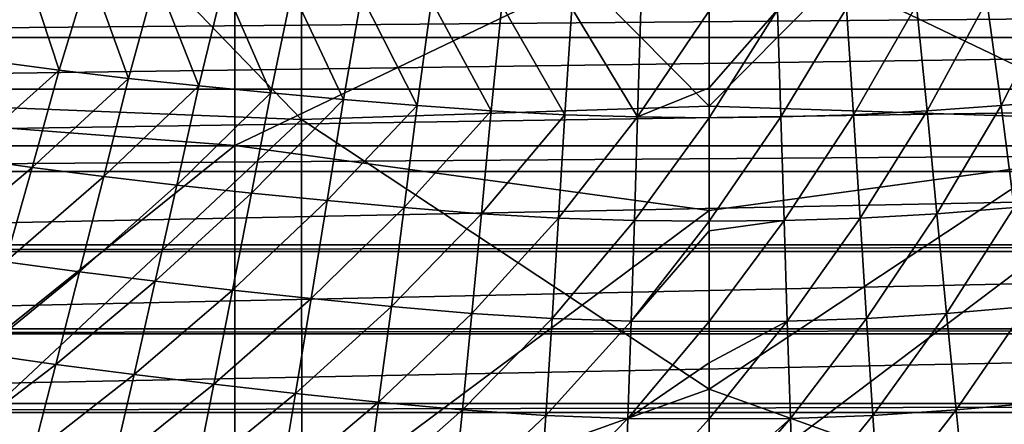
# Model space of a CAD drawing. Header units: metres. Extents: x -104 to 104, y -68 to 90.
# Tile 93 of 256: x -5.36 to 2.29, y -59.97 to -56.83. Entities that reach past the tile are written whole.
import ezdxf

# ---------------------------------------------------------------- set-up
doc = ezdxf.new("R2010")
doc.units = ezdxf.units.M
doc.layers.add('solid_FIT-BATH-153_SW0002', color=7, linetype='CONTINUOUS')

msp = doc.modelspace()

# ---------------------------------------------------------------- linework, layer by layer
at = {"layer": 'solid_FIT-BATH-153_SW0002'}
for points in [[(-7.374184, -54.216324, 13.411128), (-7.374184, -57.522076, 13.126828), (-3.685249, -54.484783, 13.409761)], [(-3.167725, -54.302979, 10.416376), (-0.000001, -54.211021, 10.430252), (-0.000001, -57.497681, 10.149271)], [(-0.000001, -57.497681, 10.149271), (-0.000001, -54.211021, 10.430252), (3.167717, -54.302952, 10.416378)], [(-3.167725, -54.302979, 10.416376), (-3.166559, -57.601345, 10.133073), (-6.341945, -54.314671, 10.398998)], [(-3.167725, -54.302979, 10.416376), (-0.000001, -57.497681, 10.149271), (-3.166559, -57.601345, 10.133073)], [(-0.000001, -57.497681, 10.149271), (3.167717, -54.302952, 10.416378), (3.166552, -57.601326, 10.133075)], [(-3.166559, -57.601345, 10.133073), (-6.339929, -57.475014, 10.126211), (-6.341945, -54.314671, 10.398998)], [(-7.374184, -57.522076, 13.126828), (-3.685249, -57.803608, 13.124873), (-3.685249, -54.484783, 13.409761)], [(-3.685249, -54.484783, 13.409761), (-3.685249, -57.803608, 13.124873), (0.000001, -56.0396, 13.287694)], [(3.685249, -57.806702, 13.124597), (3.685249, -54.487736, 13.409517), (0.000001, -56.0396, 13.287694)], [(-3.685249, -57.803608, 13.124873), (0.000001, -58.307522, 13.088823), (0.000001, -56.0396, 13.287694)], [(3.685249, -57.806702, 13.124597), (0.000001, -56.0396, 13.287694), (0.000001, -58.307522, 13.088823)], [(-5.579616, -57.149967, -5.193737), (-5.827973, -56.315777, -5.470428), (-5.324772, -56.384117, -5.512887)], [(-5.049915, -57.219547, -5.234341), (-5.579616, -57.149967, -5.193737), (-5.324772, -56.384117, -5.512887)], [(-5.049915, -57.219547, -5.234341), (-5.324772, -56.384117, -5.512887), (-4.81497, -56.445377, -5.549443)], [(-4.511667, -57.283024, -5.26973), (-5.049915, -57.219547, -5.234341), (-4.81497, -56.445377, -5.549443)], [(-4.511667, -57.283024, -5.26973), (-4.81497, -56.445377, -5.549443), (-4.298133, -56.500702, -5.58052)], [(-3.964185, -57.341518, -5.300437), (-4.511667, -57.283024, -5.26973), (-4.298133, -56.500702, -5.58052)], [(-3.964185, -57.341518, -5.300437), (-4.298133, -56.500702, -5.58052), (-3.773708, -56.551071, -5.606584)], [(-3.407234, -57.39608, -5.326946), (-3.964185, -57.341518, -5.300437), (-3.773708, -56.551071, -5.606584)], [(-3.407234, -57.39608, -5.326946), (-3.773708, -56.551071, -5.606584), (-3.241533, -56.597466, -5.628098)], [(-2.841447, -57.44722, -5.349596), (-3.407234, -57.39608, -5.326946), (-3.241533, -56.597466, -5.628098)], [(-2.841447, -57.44722, -5.349596), (-3.241533, -56.597466, -5.628098), (-2.702193, -56.640442, -5.645479)], [(-2.268838, -57.494392, -5.368477), (-2.841447, -57.44722, -5.349596), (-2.702193, -56.640442, -5.645479)], [(-2.268838, -57.494392, -5.368477), (-2.702193, -56.640442, -5.645479), (-2.157424, -56.679718, -5.659058)], [(-1.693765, -57.534859, -5.383214), (-2.268838, -57.494392, -5.368477), (-2.157424, -56.679718, -5.659058)], [(-1.693765, -57.534859, -5.383214), (-2.157424, -56.679718, -5.659058), (-1.610936, -56.713181, -5.668974)], [(1.693738, -57.534863, -5.383213), (1.610954, -56.713184, -5.668972), (2.157448, -56.679722, -5.659055)], [(2.268802, -57.494404, -5.368475), (1.693738, -57.534863, -5.383213), (2.157448, -56.679722, -5.659055)], [(2.268802, -57.494404, -5.368475), (2.157448, -56.679722, -5.659055), (2.702222, -56.64045, -5.645475)], [(2.841404, -57.447235, -5.349594), (2.268802, -57.494404, -5.368475), (2.702222, -56.64045, -5.645475)], [(14.447522, -56.718452, 6.518942), (-14.447524, -56.718449, 6.518942), (-14.390323, -56.9664, 6.540635)], [(14.390316, -56.966427, 6.540637), (14.447522, -56.718452, 6.518942), (-14.390323, -56.9664, 6.540635)], [(-1.121626, -57.564762, -5.393251), (-1.693765, -57.534859, -5.383214), (-1.610936, -56.713181, -5.668974)], [(-1.121626, -57.564762, -5.393251), (-1.610936, -56.713181, -5.668974), (-1.067262, -56.737812, -5.675317)], [(-0.557261, -57.580467, -5.398228), (-1.121626, -57.564762, -5.393251), (-1.067262, -56.737812, -5.675317)], [(-0.557261, -57.580467, -5.398228), (-1.067262, -56.737812, -5.675317), (-0.530464, -56.750687, -5.678297)], [(-0.557261, -57.580467, -5.398228), (-0.530464, -56.750687, -5.678297), (0, -56.759308, -5.676858)], [(0, -57.356766, -5.480794), (0, -56.759308, -5.676858), (0.53047, -56.750687, -5.678296)], [(0, -57.588161, -5.397343), (0, -57.356766, -5.480794), (0.53047, -56.750687, -5.678296)], [(0.557252, -57.580467, -5.398228), (0, -57.588161, -5.397343), (0.53047, -56.750687, -5.678296)], [(0.557252, -57.580467, -5.398228), (0.53047, -56.750687, -5.678296), (1.067273, -56.737812, -5.675316)], [(1.121609, -57.564766, -5.39325), (0.557252, -57.580467, -5.398228), (1.067273, -56.737812, -5.675316)], [(1.121609, -57.564766, -5.39325), (1.067273, -56.737812, -5.675316), (1.610954, -56.713184, -5.668972)], [(1.693738, -57.534863, -5.383213), (1.121609, -57.564766, -5.39325), (1.610954, -56.713184, -5.668972)], [(-0.557261, -57.580467, -5.398228), (0, -56.759308, -5.676858), (0, -57.356766, -5.480794)], [(14.390316, -56.966427, 6.540637), (-14.390323, -56.9664, 6.540635), (-14.290957, -57.367367, 6.575715)], [(14.290956, -57.367371, 6.575715), (14.390316, -56.966427, 6.540637), (-14.290957, -57.367367, 6.575715)], [(-5.808194, -57.897346, -4.826689), (-5.579616, -57.149967, -5.193737), (-5.049915, -57.219547, -5.234341)], [(-5.261076, -57.97435, -4.870923), (-5.808194, -57.897346, -4.826689), (-5.049915, -57.219547, -5.234341)], [(-5.261076, -57.97435, -4.870923), (-5.049915, -57.219547, -5.234341), (-4.511667, -57.283024, -5.26973)], [(-4.703953, -58.045177, -4.910399), (-5.261076, -57.97435, -4.870923), (-4.511667, -57.283024, -5.26973)], [(-4.703953, -58.045177, -4.910399), (-4.511667, -57.283024, -5.26973), (-3.964185, -57.341518, -5.300437)], [(14.290956, -57.367371, 6.575715), (-14.290957, -57.367367, 6.575715), (-14.17272, -57.805462, 6.614043)], [(14.172709, -57.805496, 6.614046), (14.290956, -57.367371, 6.575715), (-14.17272, -57.805462, 6.614043)], [(-4.136028, -58.111065, -4.94572), (-4.703953, -58.045177, -4.910399), (-3.964185, -57.341518, -5.300437)], [(-4.136028, -58.111065, -4.94572), (-3.964185, -57.341518, -5.300437), (-3.407234, -57.39608, -5.326946)], [(-0.557261, -57.580467, -5.398228), (0, -57.356766, -5.480794), (0, -57.588161, -5.397343)], [(-3.557011, -58.173122, -4.977379), (-4.136028, -58.111065, -4.94572), (-3.407234, -57.39608, -5.326946)], [(-3.557011, -58.173122, -4.977379), (-3.407234, -57.39608, -5.326946), (-2.841447, -57.44722, -5.349596)], [(-7.374184, -57.522076, 13.126828), (-7.374184, -60.757038, 12.826158), (-3.685249, -57.803608, 13.124873)], [(-3.166559, -57.601345, 10.133073), (-6.337791, -60.569359, 9.83842), (-6.339929, -57.475014, 10.126211)], [(-2.967593, -58.231785, -5.005615), (-3.557011, -58.173122, -4.977379), (-2.841447, -57.44722, -5.349596)], [(-3.166559, -57.601345, 10.133073), (-0.000001, -57.497681, 10.149271), (-0.000001, -59.696609, 9.948559)], [(-2.967593, -58.231785, -5.005615), (-2.841447, -57.44722, -5.349596), (-2.268838, -57.494392, -5.368477)], [(-2.370034, -58.28624, -5.030232), (-2.967593, -58.231785, -5.005615), (-2.268838, -57.494392, -5.368477)], [(-2.370034, -58.28624, -5.030232), (-2.268838, -57.494392, -5.368477), (-1.693765, -57.534859, -5.383214)], [(-0.000001, -59.696609, 9.948559), (-0.000001, -57.497681, 10.149271), (3.166552, -57.601326, 10.133075)], [(1.769254, -58.333138, -5.050249), (1.693738, -57.534863, -5.383213), (2.268802, -57.494404, -5.368475)], [(1.769254, -58.333138, -5.050249), (2.268802, -57.494404, -5.368475), (2.370021, -58.286247, -5.030229)], [(2.370021, -58.286247, -5.030229), (2.268802, -57.494404, -5.368475), (2.841404, -57.447235, -5.349594)], [(-1.769264, -58.33313, -5.050252), (-2.370034, -58.28624, -5.030232), (-1.693765, -57.534859, -5.383214)], [(-1.769264, -58.33313, -5.050252), (-1.693765, -57.534859, -5.383214), (-1.121626, -57.564762, -5.393251)], [(-1.171399, -58.367859, -5.064374), (-1.769264, -58.33313, -5.050252), (-1.121626, -57.564762, -5.393251)], [(-1.171399, -58.367859, -5.064374), (-1.121626, -57.564762, -5.393251), (-0.557261, -57.580467, -5.398228)], [(-0.581914, -58.386127, -5.071573), (-1.171399, -58.367859, -5.064374), (-0.557261, -57.580467, -5.398228)], [(-0.581914, -58.386127, -5.071573), (-0.557261, -57.580467, -5.398228), (0, -57.588161, -5.397343)], [(-0.581914, -58.386127, -5.071573), (0, -57.588161, -5.397343), (0, -58.391842, -5.071902)], [(0, -58.391842, -5.071902), (0, -57.588161, -5.397343), (0.557252, -57.580467, -5.398228)], [(0, -58.391842, -5.071902), (0.557252, -57.580467, -5.398228), (0.581911, -58.386131, -5.071572)], [(0.581911, -58.386131, -5.071572), (0.557252, -57.580467, -5.398228), (1.121609, -57.564766, -5.39325)], [(0.581911, -58.386131, -5.071572), (1.121609, -57.564766, -5.39325), (1.171392, -58.367863, -5.064372)], [(1.171392, -58.367863, -5.064372), (1.121609, -57.564766, -5.39325), (1.693738, -57.534863, -5.383213)], [(1.171392, -58.367863, -5.064372), (1.693738, -57.534863, -5.383213), (1.769254, -58.333138, -5.050249)], [(-3.166559, -57.601345, 10.133073), (-3.165333, -60.828033, 9.8335), (-6.337791, -60.569359, 9.83842)], [(-3.166559, -57.601345, 10.133073), (-0.000001, -59.696609, 9.948559), (-3.165333, -60.828033, 9.8335)], [(-0.000001, -59.696609, 9.948559), (3.166552, -57.601326, 10.133075), (3.165326, -60.828018, 9.833501)], [(14.172709, -57.805496, 6.614046), (-14.17272, -57.805462, 6.614043), (-14.114655, -58.005112, 6.63151)], [(14.114654, -58.005112, 6.63151), (14.172709, -57.805496, 6.614046), (-14.114655, -58.005112, 6.63151)], [(-7.374184, -60.757038, 12.826158), (-3.685249, -61.051376, 12.823524), (-3.685249, -57.803608, 13.124873)], [(-3.685249, -57.803608, 13.124873), (-3.685249, -61.051376, 12.823524), (0.000001, -58.307522, 13.088823)], [(3.685249, -57.806702, 13.124597), (0.000001, -58.307522, 13.088823), (0.000001, -60.582531, 12.878325)], [(3.685249, -61.054604, 12.823212), (3.685249, -57.806702, 13.124597), (0.000001, -60.582531, 12.878325)], [(-6.031208, -58.623501, -4.411075), (-5.808194, -57.897346, -4.826689), (-5.261076, -57.97435, -4.870923)], [(-5.467312, -58.707531, -4.458852), (-6.031208, -58.623501, -4.411075), (-5.261076, -57.97435, -4.870923)], [(-5.467312, -58.707531, -4.458852), (-5.261076, -57.97435, -4.870923), (-4.703953, -58.045177, -4.910399)], [(14.114654, -58.005112, 6.63151), (-14.114655, -58.005112, 6.63151), (-13.928245, -58.57436, 6.681313)], [(13.928233, -58.57439, 6.681316), (14.114654, -58.005112, 6.63151), (-13.928245, -58.57436, 6.681313)], [(-4.891976, -58.785294, -4.502365), (-5.467312, -58.707531, -4.458852), (-4.703953, -58.045177, -4.910399)], [(-4.891976, -58.785294, -4.502365), (-4.703953, -58.045177, -4.910399), (-4.136028, -58.111065, -4.94572)], [(-4.304303, -58.858147, -4.54228), (-4.891976, -58.785294, -4.502365), (-4.136028, -58.111065, -4.94572)], [(-4.304303, -58.858147, -4.54228), (-4.136028, -58.111065, -4.94572), (-3.557011, -58.173122, -4.977379)], [(-3.703948, -58.92725, -4.579104), (-4.304303, -58.858147, -4.54228), (-3.557011, -58.173122, -4.977379)], [(-3.703948, -58.92725, -4.579104), (-3.557011, -58.173122, -4.977379), (-2.967593, -58.231785, -5.005615)], [(-3.091651, -58.992981, -4.612969), (-3.703948, -58.92725, -4.579104), (-2.967593, -58.231785, -5.005615)], [(-3.091651, -58.992981, -4.612969), (-2.967593, -58.231785, -5.005615), (-2.370034, -58.28624, -5.030232)], [(-2.469883, -59.05426, -4.64339), (-3.091651, -58.992981, -4.612969), (-2.370034, -58.28624, -5.030232)], [(-2.469883, -59.05426, -4.64339), (-2.370034, -58.28624, -5.030232), (-1.769264, -58.33313, -5.050252)], [(1.769254, -58.333138, -5.050249), (2.370021, -58.286247, -5.030229), (1.844074, -59.107185, -4.668762)], [(2.370021, -58.286247, -5.030229), (2.469883, -59.054272, -4.643384), (1.844074, -59.107185, -4.668762)], [(-3.685249, -61.051376, 12.823524), (0.000001, -60.582531, 12.878325), (0.000001, -58.307522, 13.088823)], [(-1.844073, -59.107178, -4.668766), (-2.469883, -59.05426, -4.64339), (-1.769264, -58.33313, -5.050252)], [(-1.844073, -59.107178, -4.668766), (-1.769264, -58.33313, -5.050252), (-1.171399, -58.367859, -5.064374)], [(1.171392, -58.367863, -5.064372), (1.769254, -58.333138, -5.050249), (1.220963, -59.146423, -4.687035)], [(1.769254, -58.333138, -5.050249), (1.844074, -59.107185, -4.668762), (1.220963, -59.146423, -4.687035)], [(-1.220963, -59.14642, -4.687038), (-1.844073, -59.107178, -4.668766), (-1.171399, -58.367859, -5.064374)], [(-1.220963, -59.14642, -4.687038), (-1.171399, -58.367859, -5.064374), (-0.581914, -58.386127, -5.071573)], [(-0.606583, -59.167091, -4.696496), (-1.220963, -59.14642, -4.687038), (-0.581914, -58.386127, -5.071573)], [(-0.606583, -59.167091, -4.696496), (-0.581914, -58.386127, -5.071573), (0, -58.391842, -5.071902)], [(-0.606583, -59.167091, -4.696496), (0, -58.391842, -5.071902), (0, -58.467251, -5.038352)], [(0.581911, -58.386131, -5.071572), (0.606583, -59.167095, -4.696494), (0, -59.170074, -4.698773)], [(0.581911, -58.386131, -5.071572), (0, -59.170074, -4.698773), (0, -58.467251, -5.038352)], [(0, -58.391842, -5.071902), (0.581911, -58.386131, -5.071572), (0, -58.467251, -5.038352)], [(0.581911, -58.386131, -5.071572), (1.171392, -58.367863, -5.064372), (0.606583, -59.167095, -4.696494)], [(1.171392, -58.367863, -5.064372), (1.220963, -59.146423, -4.687035), (0.606583, -59.167095, -4.696494)], [(-0.606583, -59.167091, -4.696496), (0, -58.467251, -5.038352), (0, -59.170074, -4.698773)], [(13.928233, -58.57439, 6.681316), (-13.928245, -58.57436, 6.681313), (-13.909707, -58.625629, 6.685799)], [(13.909707, -58.625633, 6.685799), (13.928233, -58.57439, 6.681316), (-13.909707, -58.625629, 6.685799)], [(13.909707, -58.625633, 6.685799), (-13.909707, -58.625629, 6.685799), (-13.667226, -59.228374, 6.738532)], [(13.667225, -59.228374, 6.738532), (13.909707, -58.625633, 6.685799), (-13.667226, -59.228374, 6.738532)], [(-5.668739, -59.418564, -3.99928), (-5.467312, -58.707531, -4.458852), (-4.891976, -58.785294, -4.502365)], [(-5.075833, -59.502838, -4.046718), (-5.668739, -59.418564, -3.99928), (-4.891976, -58.785294, -4.502365)], [(-5.075833, -59.502838, -4.046718), (-4.891976, -58.785294, -4.502365), (-4.304303, -58.858147, -4.54228)], [(-4.469085, -59.582207, -4.091108), (-5.075833, -59.502838, -4.046718), (-4.304303, -58.858147, -4.54228)], [(-4.469085, -59.582207, -4.091108), (-4.304303, -58.858147, -4.54228), (-3.703948, -58.92725, -4.579104)], [(-3.848102, -59.657883, -4.132967), (-4.469085, -59.582207, -4.091108), (-3.703948, -58.92725, -4.579104)], [(-3.848102, -59.657883, -4.132967), (-3.703948, -58.92725, -4.579104), (-3.091651, -58.992981, -4.612969)], [(-3.21366, -59.730183, -4.172324), (-3.848102, -59.657883, -4.132967), (-3.091651, -58.992981, -4.612969)], [(-3.21366, -59.730183, -4.172324), (-3.091651, -58.992981, -4.612969), (-2.469883, -59.05426, -4.64339)], [(-2.568411, -59.797802, -4.208408), (-3.21366, -59.730183, -4.172324), (-2.469883, -59.05426, -4.64339)], [(-2.568411, -59.797802, -4.208408), (-2.469883, -59.05426, -4.64339), (-1.844073, -59.107178, -4.668766)], [(-1.918207, -59.856297, -4.239016), (-2.568411, -59.797802, -4.208408), (-1.844073, -59.107178, -4.668766)], [(-1.918207, -59.856297, -4.239016), (-1.844073, -59.107178, -4.668766), (-1.220963, -59.14642, -4.687038)], [(1.220963, -59.146423, -4.687035), (1.844074, -59.107185, -4.668762), (1.270325, -59.899719, -4.261335)], [(1.844074, -59.107185, -4.668762), (1.918209, -59.856304, -4.23901), (1.270325, -59.899719, -4.261335)], [(1.844074, -59.107185, -4.668762), (2.469883, -59.054272, -4.643384), (1.918209, -59.856304, -4.23901)], [(2.469883, -59.054272, -4.643384), (2.568414, -59.797813, -4.208401), (1.918209, -59.856304, -4.23901)], [(-1.270324, -59.899715, -4.261339), (-1.918207, -59.856297, -4.239016), (-1.220963, -59.14642, -4.687038)], [(-1.270324, -59.899715, -4.261339), (-1.220963, -59.14642, -4.687038), (-0.606583, -59.167091, -4.696496)], [(-0.63127, -59.922607, -4.273001), (-1.270324, -59.899715, -4.261339), (-0.606583, -59.167091, -4.696496)], [(-0.63127, -59.922607, -4.273001), (-0.606583, -59.167091, -4.696496), (0, -59.170074, -4.698773)], [(-0.63127, -59.922607, -4.273001), (0, -59.170074, -4.698773), (0, -59.490528, -4.527094)], [(0.606583, -59.167095, -4.696494), (0.63127, -59.922611, -4.272999), (0, -59.926609, -4.27545)], [(0.606583, -59.167095, -4.696494), (0, -59.926609, -4.27545), (0, -59.490528, -4.527094)], [(0, -59.170074, -4.698773), (0.606583, -59.167095, -4.696494), (0, -59.490528, -4.527094)], [(0.606583, -59.167095, -4.696494), (1.220963, -59.146423, -4.687035), (0.63127, -59.922611, -4.272999)], [(1.220963, -59.146423, -4.687035), (1.270325, -59.899719, -4.261335), (0.63127, -59.922611, -4.272999)], [(13.667225, -59.228374, 6.738532), (-13.667226, -59.228374, 6.738532), (-13.650395, -59.266006, 6.741824)], [(13.650385, -59.266029, 6.741826), (13.667225, -59.228374, 6.738532), (-13.650395, -59.266006, 6.741824)], [(13.650385, -59.266029, 6.741826), (-13.650395, -59.266006, 6.741824), (-13.380065, -59.806362, 6.789099)], [(13.380065, -59.806362, 6.789099), (13.650385, -59.266029, 6.741826), (-13.380065, -59.806362, 6.789099)], [(-5.865464, -60.106773, -3.4936), (-5.668739, -59.418564, -3.99928), (-5.075833, -59.502838, -4.046718)], [(-5.255616, -60.197113, -3.544824), (-5.865464, -60.106773, -3.4936), (-5.075833, -59.502838, -4.046718)], [(-5.255616, -60.197113, -3.544824), (-5.075833, -59.502838, -4.046718), (-4.469085, -59.582207, -4.091108)], [(-0.63127, -59.922607, -4.273001), (0, -59.490528, -4.527094), (0, -59.926609, -4.27545)], [(-4.630452, -60.282528, -3.593522), (-5.255616, -60.197113, -3.544824), (-4.469085, -59.582207, -4.091108)], [(-4.630452, -60.282528, -3.593522), (-4.469085, -59.582207, -4.091108), (-3.848102, -59.657883, -4.132967)], [(-3.989535, -60.364281, -3.64022), (-4.630452, -60.282528, -3.593522), (-3.848102, -59.657883, -4.132967)], [(-3.989535, -60.364281, -3.64022), (-3.848102, -59.657883, -4.132967), (-3.21366, -59.730183, -4.172324)], [(-3.333668, -60.442631, -3.684852), (-3.989535, -60.364281, -3.64022), (-3.21366, -59.730183, -4.172324)], [(-3.333668, -60.442631, -3.684852), (-3.21366, -59.730183, -4.172324), (-2.568411, -59.797802, -4.208408)], [(-3.165333, -60.828033, 9.8335), (-0.000001, -59.696609, 9.948559), (-0.000001, -61.901367, 9.736611)], [(-0.000001, -61.901367, 9.736611), (-0.000001, -59.696609, 9.948559), (3.165326, -60.828018, 9.833501)], [(13.380065, -59.806362, 6.789099), (-13.380065, -59.806362, 6.789099), (-13.340532, -59.876644, 6.795248)], [(13.340526, -59.876656, 6.795249), (13.380065, -59.806362, 6.789099), (-13.340532, -59.876644, 6.795248)], [(-2.66565, -60.516068, -3.726369), (-3.333668, -60.442631, -3.684852), (-2.568411, -59.797802, -4.208408)], [(-2.66565, -60.516068, -3.726369), (-2.568411, -59.797802, -4.208408), (-1.918207, -59.856297, -4.239016)], [(1.918209, -59.856304, -4.23901), (2.568414, -59.797813, -4.208401), (1.991682, -60.579685, -3.761984)], [(2.568414, -59.797813, -4.208401), (2.665647, -60.516083, -3.72636), (1.991682, -60.579685, -3.761984)], [(13.340526, -59.876656, 6.795249), (-13.340532, -59.876644, 6.795248), (-13.04353, -60.352497, 6.83688)], [(13.04353, -60.352497, 6.83688), (13.340526, -59.876656, 6.795249), (-13.04353, -60.352497, 6.83688)], [(-1.991685, -60.579674, -3.761991), (-2.66565, -60.516068, -3.726369), (-1.918207, -59.856297, -4.239016)], [(-1.991685, -60.579674, -3.761991), (-1.918207, -59.856297, -4.239016), (-1.270324, -59.899715, -4.261339)], [(1.270325, -59.899719, -4.261335), (1.918209, -59.856304, -4.23901), (1.31949, -60.626923, -3.788193)], [(1.918209, -59.856304, -4.23901), (1.991682, -60.579685, -3.761984), (1.31949, -60.626923, -3.788193)], [(-1.319492, -60.626915, -3.788198), (-1.991685, -60.579674, -3.761991), (-1.270324, -59.899715, -4.261339)], [(-1.319492, -60.626915, -3.788198), (-1.270324, -59.899715, -4.261339), (-0.63127, -59.922607, -4.273001)], [(-0.655977, -60.651836, -3.801971), (-1.319492, -60.626915, -3.788198), (-0.63127, -59.922607, -4.273001)], [(-0.655977, -60.651836, -3.801971), (-0.63127, -59.922607, -4.273001), (0, -59.926609, -4.27545)], [(-0.655977, -60.651836, -3.801971), (0, -59.926609, -4.27545), (0, -60.481258, -3.923587)], [(0.63127, -59.922611, -4.272999), (0.655975, -60.65184, -3.801968), (0, -60.652725, -3.80729)], [(0.63127, -59.922611, -4.272999), (0, -60.652725, -3.80729), (0, -60.481258, -3.923587)], [(0, -59.926609, -4.27545), (0.63127, -59.922611, -4.272999), (0, -60.481258, -3.923587)], [(0.63127, -59.922611, -4.272999), (1.270325, -59.899719, -4.261335), (0.655975, -60.65184, -3.801968)], [(1.270325, -59.899719, -4.261335), (1.31949, -60.626923, -3.788193), (0.655975, -60.65184, -3.801968)]]:
    msp.add_3dface(points, dxfattribs=at)

doc.saveas('drawing.dxf')
